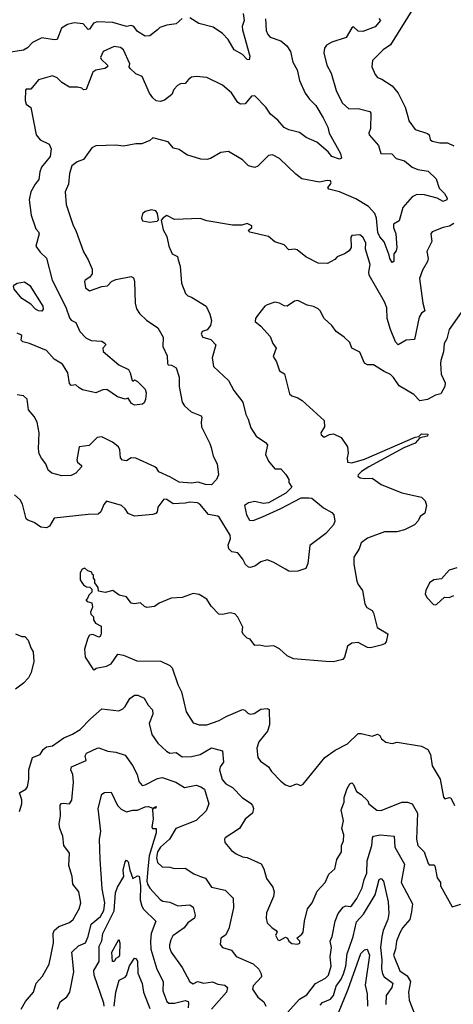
# Model space of a CAD drawing. Extents: x 1246230 to 1426786, y 660032 to 763141.
# Tile 227 of 256: x 1305932 to 1308741, y 726517 to 732890. Entities that reach past the tile are written whole.
import ezdxf

# ---------------------------------------------------------------- set-up
doc = ezdxf.new("R2010")
doc.units = 0

msp = doc.modelspace()

# ---------------------------------------------------------------- linework, layer by layer
at = {"layer": '0CON10XD'}
for points in [[(1308495, 732983.5), (1308335, 732726.7), (1308286, 732695), (1308217.5, 732625), (1308214.2, 732585), (1308235.8, 732535), (1308251.2, 732515), (1308278.8, 732505), (1308345, 732461.1), (1308385, 732415.6), (1308429.5, 732325), (1308447.5, 732262.5), (1308452.9, 732235), (1308495, 732178.9), (1308574.3, 732154.3), (1308584.2, 732144.2), (1308592, 732115), (1308605, 732104.2), (1308655, 732092.1), (1308703.2, 732093.2), (1308745, 732074.2)], [(1306985, 732898.8), (1306946.2, 732863.8), (1306885, 732854.6), (1306841.1, 732838.9), (1306826, 732825), (1306775, 732786.7), (1306746.1, 732783.9), (1306695, 732812.9), (1306670.9, 732845), (1306655, 732853.2), (1306625, 732846.8), (1306535, 732872.8), (1306433.6, 732876.4), (1306411.3, 732868.7), (1306385, 732829.2), (1306375, 732827.5), (1306344.3, 732864.3), (1306285, 732870.7), (1306241.4, 732858.6), (1306203.7, 732836.3), (1306175, 732762.9), (1306155, 732760.5), (1306075, 732772.2), (1306015, 732743.5), (1305982.9, 732707.1), (1305957.8, 732692.2), (1305845.8, 732675)], [(1307524, 732895), (1307529.2, 732819.2), (1307539.5, 732795), (1307555, 732777.8), (1307625, 732753.9), (1307661.9, 732721.9), (1307686.8, 732685), (1307700.9, 732615), (1307729.1, 732565), (1307745, 732497.5), (1307782.7, 732415), (1307810.5, 732375), (1307850, 732335), (1307897.5, 732255), (1307928.9, 732195), (1307937.1, 732155), (1308011.5, 732025), (1308017.2, 731992.8), (1308005, 731987.8), (1307954.3, 732005), (1307930.8, 732035), (1307856.9, 732096.9), (1307788.6, 732128.6), (1307745, 732160), (1307675, 732176.5), (1307645, 732192.2), (1307605, 732240.5), (1307557.9, 732277.9), (1307527.1, 732325), (1307455, 732397.9), (1307434.1, 732395.9), (1307393.7, 732346.3), (1307363.6, 732343.6), (1307344.4, 732355), (1307305, 732417.1), (1307245, 732466.9), (1307145, 732516.5), (1307075, 732522.2), (1307045, 732517.8), (1307025, 732503.1), (1307005, 732476.2), (1306975, 732474), (1306955, 732463.8), (1306931.1, 732438.9), (1306917.1, 732405), (1306870, 732370), (1306845, 732361.1), (1306815.5, 732365.5), (1306794, 732384), (1306773.9, 732413.9), (1306725, 732522.5), (1306685, 732540), (1306647.5, 732575), (1306641.2, 732585), (1306646.1, 732603.9), (1306605, 732695.8), (1306585, 732709.2), (1306545, 732716), (1306472, 732685), (1306456.7, 732645), (1306460, 732635), (1306501.2, 732595), (1306502, 732585), (1306483.3, 732575), (1306425, 732562.6), (1306405, 732550.6), (1306362.7, 732437.3), (1306345.9, 732435.9), (1306335, 732446), (1306306.1, 732453.9), (1306255, 732452.9), (1306204.3, 732484.3), (1306175, 732514.4), (1306145, 732526.7), (1306055, 732501.9), (1306005, 732440), (1305975, 732440), (1305970, 732435), (1305967, 732367), (1305975, 732342.5), (1306005, 732322.5), (1306039.6, 732145), (1306065, 732111.8), (1306123.6, 732083.6), (1306135.5, 732055), (1306129.2, 732005), (1306073.1, 731935), (1306062.2, 731905), (1306056.5, 731855), (1306033.1, 731825), (1306003.8, 731775), (1305993.9, 731723.9), (1306005.6, 731625.6), (1306036.4, 731536.4), (1306055, 731517.5), (1306058.8, 731505), (1306036.7, 731425), (1306063.8, 731385), (1306106.7, 731346.7), (1306143.5, 731205), (1306230.5, 731030.5), (1306255, 730960), (1306265, 730946.2), (1306295, 730931.2), (1306321.1, 730871.1), (1306360.1, 730830.1), (1306395, 730813.3), (1306465, 730809.6), (1306486.2, 730795), (1306490, 730785), (1306471.2, 730765), (1306472.7, 730742.7), (1306575, 730656.2), (1306636.7, 730625), (1306648.8, 730605), (1306660, 730555), (1306665, 730550), (1306675, 730560), (1306695, 730547.5), (1306745, 730498.8), (1306752.2, 730475), (1306747.4, 730432.6)], [(1308258.3, 732898.3), (1308270, 732885), (1308235, 732843.3), (1308155, 732813.5), (1308125.2, 732815.2), (1308095, 732843.8), (1308085, 732836.7), (1308048.1, 732775), (1307954.2, 732745), (1307920, 732725), (1307906, 732705), (1307902.5, 732675), (1307921.5, 732595), (1307951.1, 732545), (1307982.4, 732432.4), (1308021.8, 732351.8), (1308065, 732314.2), (1308125, 732315.5), (1308200, 732295), (1308206, 732285), (1308205.6, 732185), (1308194.3, 732155.7), (1308195.8, 732145), (1308257.5, 732075), (1308271.2, 732025), (1308342.2, 732022.2), (1308371.3, 731991.3), (1308425, 731977.5), (1308474.8, 731934.8), (1308511, 731921), (1308578.8, 731908.8), (1308629.6, 731859.6), (1308649.1, 731799.1), (1308685, 731766.2), (1308701.2, 731735), (1308700, 731725), (1308675, 731714.4), (1308635.8, 731735.8), (1308555, 731755.7), (1308505, 731759.2), (1308475, 731744), (1308415.4, 731674.6), (1308391.1, 731588.9), (1308354.2, 731565.8), (1308354.4, 731545), (1308368.5, 731505), (1308375.6, 731415), (1308372, 731395), (1308356.2, 731373.8), (1308357.1, 731325), (1308345, 731318.8), (1308329.2, 731345), (1308326.4, 731366.4), (1308292.7, 731452.7), (1308264.3, 731485), (1308251.7, 731511.7), (1308244.5, 731605), (1308232.7, 731635), (1308191.7, 731681.7), (1308110.8, 731730.8), (1308005, 731776.4), (1307935, 731794), (1307928.8, 731805), (1307946.2, 731825), (1307950, 731835), (1307945, 731846.2), (1307925, 731848.8), (1307875, 731838.6), (1307760.8, 731860.8), (1307720.9, 731890.9), (1307615, 731990.8), (1307570, 732015), (1307545, 732010.8), (1307475, 731941.2), (1307455.6, 731934.4), (1307415, 731944.4), (1307375, 731984), (1307285, 732037.5), (1307235, 732030), (1307167.7, 731992.3), (1307145, 731984.4), (1307105, 731986.7), (1307015, 732014.4), (1306965, 732050), (1306927.7, 732057.7), (1306895, 732100), (1306795, 732126.2), (1306775, 732108.8), (1306723.6, 732086.4), (1306684.1, 732085.9), (1306605, 732071.5), (1306555, 732076.9), (1306425, 732074), (1306400.3, 732059.7), (1306345, 731986), (1306305, 731970.8), (1306269.5, 731945), (1306254.5, 731895), (1306248.5, 731825), (1306227.8, 731775), (1306232.2, 731695), (1306275.5, 731565), (1306298.7, 731518.7), (1306346.6, 731386.6), (1306376.5, 731336.5), (1306402.3, 731275), (1306401.8, 731245), (1306386, 731224), (1306355.8, 731205), (1306352.1, 731195), (1306358.9, 731155), (1306385, 731135.6), (1306465, 731163.5), (1306501.5, 731168.5), (1306528, 731195), (1306555, 731207.9), (1306655, 731228.8), (1306668.7, 731218.7), (1306676.8, 731196.8), (1306680.9, 731055), (1306689.7, 731019.7), (1306709.1, 730989.1), (1306754.4, 730944.4), (1306828, 730895), (1306861.5, 730835), (1306858.9, 730775), (1306886.9, 730715), (1306890, 730665), (1306895, 730656.7), (1306915, 730653.3), (1306945, 730636.2), (1306965, 730576.2), (1306965.3, 730515), (1306985.5, 730415), (1307000.5, 730390.5), (1307042.2, 730352.2), (1307107.5, 730325), (1307112.5, 730315), (1307106.9, 730285), (1307110.6, 730255), (1307165, 730148), (1307171.7, 730121.7)], [(1307379.5, 732929.5), (1307385.4, 732885), (1307374.3, 732845), (1307376.7, 732825), (1307424, 732655), (1307419.5, 732630.5), (1307405, 732632.5), (1307375.8, 732665), (1307321.9, 732695), (1307282.5, 732762.5), (1307245, 732800.9), (1307185, 732841.5), (1307093.3, 732865), (1307035, 732901.2)], [(1308745, 731570), (1308716.8, 731553.2), (1308675, 731544), (1308605, 731516.9), (1308595.8, 731505), (1308603.1, 731455), (1308570.9, 731389.1), (1308577.8, 731345), (1308574.4, 731325), (1308541.9, 731268.1), (1308523.4, 731215), (1308543.1, 731055), (1308557.1, 731005), (1308535, 730990), (1308519.4, 730965), (1308490, 730820), (1308435, 730816), (1308385, 730786), (1308367.1, 730805), (1308335, 730883.8), (1308313.6, 730955), (1308310, 731025), (1308296.6, 731065), (1308197, 731237), (1308193.8, 731255), (1308202.3, 731305), (1308171.9, 731405), (1308173.8, 731446.2), (1308155, 731482), (1308135, 731498.6), (1308085, 731492.5), (1308076.7, 731483.3), (1308078.8, 731415), (1308067.5, 731395), (1308036.1, 731373.9), (1307990, 731355), (1307973, 731337), (1307927.3, 731312.7), (1307865, 731314), (1307786.7, 731355), (1307729.5, 731399.5), (1307715, 731404), (1307675, 731400), (1307645, 731432.9), (1307585, 731451.4), (1307545, 731487.8), (1307423.3, 731515), (1307412.5, 731525), (1307436.7, 731545), (1307436.7, 731555), (1307405, 731570), (1307370.7, 731559.3), (1307310.5, 731560.5), (1307145, 731589.2), (1307102.3, 731602.3), (1306935, 731596.2), (1306885, 731622), (1306861.4, 731608.6), (1306848.3, 731591.7), (1306860.7, 731530.7), (1306885.9, 731485.9), (1306897.5, 731425), (1306920, 731375), (1306955, 731357.5), (1306959.2, 731335), (1306971.1, 731295), (1306979.4, 731185), (1307007, 731117), (1307021.7, 731101.8), (1307045, 731093.4), (1307139.2, 731035), (1307164.2, 730985), (1307174.2, 730944.2), (1307168.5, 730911.5), (1307147.1, 730882.9), (1307115, 730872.9), (1307108.5, 730855), (1307119.2, 730835), (1307170.2, 730820.2), (1307202.5, 730785), (1307179.5, 730700.5), (1307188.8, 730645), (1307285, 730553.8), (1307320.2, 730490.2), (1307377.1, 730415), (1307396.5, 730335), (1307412.9, 730305), (1307429.1, 730249.1), (1307464.2, 730195), (1307525, 730153.8), (1307537.3, 730137.3), (1307525.6, 730075), (1307545, 730032), (1307585, 729984), (1307625, 729983.8), (1307657, 729947), (1307676.2, 729915), (1307676.2, 729895), (1307695.7, 729865), (1307656.8, 729825), (1307545, 729763.3), (1307509.1, 729759.1), (1307455, 729771.5), (1307415, 729762.1), (1307387.8, 729745), (1307401.8, 729685), (1307421.1, 729651.1), (1307445, 729647.6), (1307505, 729671.4), (1307625, 729725.5), (1307755, 729794.5), (1307806.4, 729796.4), (1307825, 729793.6), (1307900.2, 729730.2), (1307955, 729700), (1307966.9, 729685), (1307974.2, 729645), (1307965, 729620), (1307916, 729565), (1307812.2, 729487.8), (1307798.9, 729371.1), (1307785, 729338.8), (1307735, 729321.2), (1307695, 729319.2), (1307675, 729321.2), (1307655, 729334), (1307575, 729380), (1307535, 729393.8), (1307495, 729381.4), (1307455, 729352.5), (1307425, 729344.2), (1307415, 729346.9), (1307395, 729364.7), (1307378.3, 729398.3), (1307345, 729438.9), (1307306.7, 729445), (1307287.1, 729465), (1307282.1, 729487.9), (1307297, 729533), (1307295.7, 729554.3), (1307225, 729669.3), (1307215, 729677.3), (1307155, 729686.4), (1307098.5, 729755), (1307085, 729763.1), (1307035, 729768.3), (1307005, 729760.8), (1306927, 729757), (1306886.2, 729785), (1306865, 729786.9), (1306826.7, 729735), (1306822.5, 729705), (1306815, 729694.2), (1306795, 729687.5), (1306675.9, 729675.9), (1306635, 729693.3), (1306614.4, 729725), (1306592.5, 729745), (1306495.6, 729774.4), (1306477.3, 729752.7), (1306458.8, 729705), (1306440.8, 729689.2), (1306375, 729688.2), (1306156, 729664), (1306125, 729612.5), (1306105, 729601.2), (1306070, 729605), (1306026.1, 729636.1), (1305985, 729650), (1305975, 729660), (1305949.6, 729755), (1305935, 729782), (1305897.5, 729815)], [(1306775, 731580.5), (1306805, 731584.2), (1306823.3, 731586.7), (1306832.5, 731595), (1306825.8, 731635.8), (1306815, 731652), (1306785, 731659.2), (1306745, 731648.8), (1306726.8, 731633.2), (1306720.8, 731605), (1306727.7, 731587.7), (1306775, 731580.5)], [(1306075, 731004.3), (1306055, 731005.6), (1306035, 731016.7), (1306005, 731048.2), (1305945, 731085.5), (1305896.2, 731145), (1305892.5, 731165), (1305898.6, 731175), (1305915, 731184.5), (1305962.7, 731192.7), (1305998.8, 731168.8), (1306082.2, 731035), (1306084.4, 731015.6), (1306075, 731004.3)], [(1308793.1, 730995), (1308715, 730884), (1308698.9, 730825), (1308681.8, 730795), (1308678.9, 730741.1), (1308660, 730685), (1308658.9, 730665), (1308662.9, 730595), (1308689.3, 730539.3), (1308686, 730515), (1308660.7, 730469.3), (1308625, 730460), (1308575, 730432.5), (1308525, 730423.8), (1308485.5, 730465), (1308390.4, 730520.4), (1308354.7, 730575), (1308335, 730593.9), (1308292.6, 730612.6), (1308225, 730656.7), (1308185, 730656.7), (1308165, 730666.2), (1308135, 730738.1), (1308084.3, 730765), (1308070.2, 730800.2), (1308035, 730835.6), (1307981.6, 730871.6), (1307955, 730911.1), (1307905.6, 730955), (1307879.1, 731005), (1307865, 731017.9), (1307835, 731033.2), (1307795, 731042.4), (1307735, 731072.7), (1307712, 731068), (1307665, 731036), (1307645, 731038), (1307615, 731056.2), (1307585, 731061.2), (1307534.4, 731045.6), (1307520, 731035), (1307473.8, 730975), (1307460, 730955), (1307457, 730937), (1307495, 730906.7), (1307555, 730840), (1307572.5, 730795), (1307593.8, 730765), (1307575, 730710), (1307595.9, 730675.9), (1307615, 730617.5), (1307648.8, 730598.8), (1307679.3, 730469.3), (1307695, 730455.8), (1307735, 730442), (1307762.5, 730425), (1307903.8, 730295), (1307906.1, 730253.9), (1307882.5, 730215), (1307885, 730202.5), (1307905, 730187.5), (1307940, 730205), (1307965, 730210), (1308015, 730186), (1308055.8, 730125), (1308060, 730085), (1308053.3, 730055), (1308056.1, 730026.1), (1308085, 730021.2), (1308165, 730045.2), (1308495, 730187.5), (1308518.6, 730191.4), (1308535, 730208.5), (1308576.8, 730206.8), (1308575, 730193.8), (1308525.4, 730184.6), (1308495, 730149.5), (1308421.2, 730118.8), (1308194.5, 729995.5), (1308146.5, 729965), (1308125.8, 729945), (1308123.8, 729935), (1308137.5, 729925), (1308165, 729920), (1308215, 729922.9), (1308275, 729882), (1308406.9, 729826.9), (1308535, 729800), (1308560, 729775), (1308568, 729745), (1308556.2, 729695), (1308526.2, 729675), (1308514.4, 729645.6), (1308490, 729620), (1308425, 729589.1), (1308375, 729574.5), (1308295, 729574.5), (1308186.2, 729535), (1308144, 729505), (1308130.8, 729465), (1308097.7, 729412.3), (1308096, 729365), (1308116.2, 729255), (1308124.2, 729234.2), (1308153.8, 729195), (1308168.3, 729108.3), (1308181.2, 729085), (1308215, 729066.2), (1308225, 729050), (1308248.6, 728955), (1308316.7, 728915), (1308305.7, 728864.3), (1308295, 728851.2), (1308275, 728842), (1308205, 728824.2), (1308185, 728827.5), (1308125, 728858), (1308085, 728854), (1308055.5, 728834.5), (1308035.8, 728765), (1308025, 728750), (1307965, 728733.3), (1307915, 728736.9), (1307705, 728753.3), (1307665, 728772.9), (1307615, 728818), (1307578.3, 728838.3), (1307525, 728832.5), (1307485, 728842.5), (1307455, 728840), (1307425, 728880), (1307405, 728887.5), (1307381.7, 728911.7), (1307373.8, 728925), (1307377.3, 728957.3), (1307345, 729022.5), (1307326.7, 729045), (1307295, 729052), (1307245, 729040), (1307221.7, 729041.7), (1307172, 729095), (1307145, 729138.8), (1307095, 729170), (1307055, 729175.8), (1306985, 729150.6), (1306914.5, 729145.5), (1306835, 729112.5), (1306805, 729092.9), (1306756.1, 729086.1), (1306741.2, 729091.2), (1306715, 729116.2), (1306675, 729110), (1306655, 729114), (1306625, 729153.8), (1306577.5, 729165), (1306535, 729196.2), (1306485, 729182.5), (1306441.7, 729191.7), (1306440, 729215), (1306420, 729245), (1306420, 729265), (1306410, 729275), (1306410, 729295), (1306401.7, 729301.7), (1306400, 729315), (1306373, 729323), (1306355, 729340), (1306337, 729333), (1306325, 729310), (1306323.8, 729265), (1306335, 729247.5), (1306345, 729232.5), (1306365, 729220), (1306387, 729217), (1306400, 729205), (1306400, 729185), (1306380, 729165), (1306370, 729140), (1306360, 729135), (1306370, 729125), (1306400, 729115), (1306403, 729087), (1306390, 729055), (1306393, 729043), (1306410, 729025), (1306410, 729005), (1306423.6, 728983.6), (1306460, 728965), (1306460, 728915), (1306453, 728897), (1306445, 728893.3), (1306405, 728910), (1306385, 728907.5), (1306372.7, 728887.3), (1306352, 728815), (1306356.7, 728765), (1306405, 728687.5), (1306415, 728682.5), (1306427.5, 728692.5), (1306495, 728706.7), (1306525, 728720), (1306567, 728783), (1306605, 728777.1), (1306691.1, 728741.1), (1306847.6, 728737.6), (1306905, 728710), (1306920, 728695), (1306956.1, 728586.1), (1306980.6, 728540.6), (1307009.8, 728409.8), (1307055, 728340), (1307095, 728325.7), (1307145, 728325.7), (1307225, 728354.4), (1307270.8, 728380.8), (1307375, 728425.5), (1307390.9, 728420.9), (1307410.5, 728400.5), (1307425, 728394.4), (1307450.6, 728399.4), (1307495, 728427.1), (1307535, 728431.4), (1307548.6, 728425), (1307551.1, 728325), (1307537.5, 728285), (1307480.8, 728215), (1307468.8, 728175), (1307476, 728115), (1307491.7, 728091.7), (1307543.9, 728053.9), (1307563.8, 728025), (1307625, 727962), (1307655, 727936.7), (1307685, 727927.5), (1307725, 727943.3), (1307754.2, 727934.2), (1307768.3, 727941.7), (1307908, 728115), (1307975, 728162.9), (1308056.9, 728203.1), (1308125, 728269.2), (1308145, 728270), (1308215, 728252), (1308250, 728265), (1308265, 728256.7), (1308276.7, 728235), (1308305, 728212.9), (1308345, 728205.7), (1308376.7, 728213.3), (1308535, 728187.3), (1308576.9, 728166.9), (1308593.6, 728135), (1308605, 728060), (1308655.6, 727975), (1308677.3, 727857.3), (1308686.4, 727846.4), (1308715, 727856.7), (1308725, 727853.3), (1308750, 727805)], [(1306747.4, 730432.6), (1306739.4, 730410.6), (1306728.3, 730401.7), (1306675, 730395.8), (1306656.9, 730406.9), (1306635, 730440), (1306615, 730433.3), (1306565, 730450), (1306497, 730497), (1306470, 730495), (1306425, 730474), (1306340, 730495), (1306316.4, 730506.4), (1306295, 730526.7), (1306265, 730523.3), (1306254.4, 730535), (1306243.5, 730603.5), (1306209.5, 730659.5), (1306155, 730693.8), (1306105, 730748.8), (1305996.7, 730795), (1305953.3, 730805), (1305942, 730815), (1305946.2, 730845), (1305940.5, 730850.5), (1305915, 730861.1)], [(1307171.7, 730121.7), (1307185.8, 730065.8), (1307211.9, 730015), (1307220, 729945), (1307207.5, 729915), (1307175, 729880), (1307135, 729881.2), (1307087.5, 729897.5), (1307045, 729889.4), (1306965, 729896), (1306909.1, 729929.1), (1306832.7, 729962.7), (1306820, 729985), (1306806.7, 729995), (1306685, 730053.1), (1306655, 730054.4), (1306625, 730035.4), (1306598.2, 730038.2), (1306585.5, 730055), (1306580, 730105), (1306571.5, 730125), (1306533.1, 730155), (1306465, 730189.6), (1306434.2, 730185), (1306382.5, 730135), (1306317.5, 730125), (1306301.7, 730041.7), (1306307, 730027), (1306333.3, 730005), (1306333.3, 729995), (1306295.8, 729954.2), (1306265, 729940), (1306205, 729937.5), (1306140, 729955), (1306116.2, 729975), (1306100.8, 730015), (1306072.9, 730052.9), (1306059.3, 730079.3), (1306053, 730113), (1306058.1, 730215), (1306045.6, 730285), (1306025, 730322.5), (1305989.4, 730365), (1305980.8, 730435), (1305956.7, 730455), (1305915, 730462.7)], [(1308765, 729343.3), (1308715, 729326.2), (1308665, 729270), (1308616.2, 729263.8), (1308587.5, 729245), (1308563.3, 729195), (1308560, 729175), (1308569.3, 729149.3), (1308612.5, 729105), (1308625, 729103.8), (1308635, 729106.7), (1308685, 729152.5), (1308715, 729151.2), (1308745, 729163.8)], [(1305905.3, 728915.3), (1305945, 728897.1), (1305965, 728897.1), (1305986.7, 728875), (1306003.3, 728825), (1306019.3, 728799.3), (1306022.7, 728735), (1306006.4, 728665), (1305988.7, 728631.3), (1305957.7, 728595), (1305905, 728557.5)], [(1305930, 727765), (1305946.2, 727815), (1305945, 727840), (1305931.2, 727885), (1305971.4, 727908.6), (1305982.7, 727925), (1305992.1, 727975), (1305992, 728035), (1306016, 728115), (1306065, 728134.2), (1306085, 728165.8), (1306105, 728184), (1306145, 728191.2), (1306217.3, 728242.7), (1306274, 728265), (1306325, 728295.6), (1306391.8, 728365), (1306465, 728429.4), (1306575, 728417.5), (1306600.2, 728429.8), (1306615.8, 728444.2), (1306645, 728495.6), (1306675, 728517.8), (1306698.3, 728518.3), (1306738.2, 728498.2), (1306763.6, 728453.6), (1306792.4, 728422.4), (1306793.8, 728395), (1306770.9, 728335), (1306787.5, 728262.5), (1306828, 728208), (1306882.9, 728155), (1306905, 728143.6), (1306945, 728146.9), (1306985, 728119.7), (1307045, 728121.9), (1307100.8, 728135), (1307175, 728177.8), (1307245, 728157.5), (1307253.3, 728085), (1307230.5, 728055), (1307227.5, 728035), (1307243.1, 727973.1), (1307268.6, 727945), (1307311.3, 727921.3), (1307374, 727855), (1307428.3, 727818.3), (1307440.6, 727805), (1307446.9, 727785), (1307440, 727755), (1307392.5, 727715), (1307356, 727654), (1307263.8, 727595), (1307258.8, 727585), (1307261.2, 727565), (1307303.4, 727513.4), (1307335, 727490.8), (1307375, 727470.8), (1307405, 727468), (1307495.6, 727425.6), (1307514.3, 727394.3), (1307531.4, 727331.4), (1307572.9, 727275), (1307581.4, 727245), (1307575.6, 727215), (1307530.9, 727109.1), (1307528.9, 727075), (1307535.5, 727045.5), (1307565, 727014.4), (1307594, 726995), (1307600, 726985), (1307590, 726965), (1307605, 726934), (1307615, 726930), (1307655, 726951.2), (1307667.5, 726945), (1307676.7, 726925), (1307695, 726911.2), (1307733, 726907), (1307746.4, 726913.6), (1307746.7, 726925), (1307727.5, 726945), (1307759.8, 726970.2), (1307768.6, 726985), (1307776.9, 727055), (1307796.9, 727135), (1307826.5, 727175), (1307860.4, 727249.6), (1307910.8, 727305), (1307935, 727360), (1307974.2, 727395), (1307986.7, 727455), (1308017.5, 727505), (1308017.1, 727545), (1308029.2, 727575), (1308032, 727615), (1308018.6, 727655), (1308029.4, 727705), (1308015.6, 727775), (1308033.8, 727825), (1308034.2, 727855), (1308053.3, 727915), (1308070, 727945), (1308085, 727950), (1308095, 727940), (1308114, 727894), (1308145, 727876), (1308186.7, 727835), (1308193.8, 727815), (1308245, 727774.3), (1308275, 727772), (1308407.5, 727825), (1308445.2, 727825.2), (1308473.8, 727815), (1308508.5, 727755), (1308503.6, 727585), (1308512.1, 727545), (1308552.7, 727505), (1308578, 727428), (1308585, 727420.8), (1308615, 727420), (1308622.7, 727412.7), (1308636.4, 727336.4), (1308658.6, 727305), (1308658.8, 727285), (1308735, 727147.5), (1308791.2, 727165)], [(1305941.8, 726485), (1305970.8, 726535), (1306022.5, 726595), (1306039.4, 726655), (1306079.7, 726700.3), (1306124.1, 726775.9), (1306135, 726840), (1306151.2, 726915), (1306148, 726975), (1306155.4, 726995), (1306185, 727020), (1306255, 727047.3), (1306278.9, 727065), (1306317.7, 727135), (1306328.2, 727175), (1306315.7, 727245), (1306275.5, 727295), (1306271.1, 727345), (1306249.5, 727415), (1306255.6, 727495), (1306218.2, 727545), (1306210.9, 727605), (1306192.2, 727655), (1306188.5, 727685), (1306196.8, 727736.8), (1306194.2, 727805.8), (1306202.9, 727817.1), (1306215, 727820), (1306255, 727815.8), (1306270.5, 727839.5), (1306281.4, 727955), (1306277.5, 728005), (1306264.4, 728035), (1306268.6, 728055), (1306362.5, 728095), (1306356.7, 728125), (1306365, 728143.3), (1306435, 728175.7), (1306445, 728177.1), (1306502.5, 728155), (1306555, 728148.6), (1306615, 728130), (1306663.4, 728063.4), (1306692.5, 728005), (1306705, 727960), (1306725, 727934.3), (1306745, 727938.6), (1306825, 727978.2), (1306855, 727984.1), (1306944.8, 727954.8), (1306999.4, 727919.4), (1307075, 727935.2), (1307106.7, 727925), (1307128.8, 727908.8), (1307156.7, 727815), (1307139.7, 727770.3), (1307075, 727706), (1306944.8, 727655.2), (1306903.6, 727586.4), (1306845, 727534.3), (1306825, 727504), (1306817.5, 727465), (1306825.6, 727435), (1306855, 727407.1), (1306905, 727405.6), (1306935, 727396), (1307005, 727399.2), (1307060.6, 727360.6), (1307103.5, 727343.5), (1307135, 727332.9), (1307175, 727276.4), (1307264, 727255), (1307314.6, 727204.6), (1307317.4, 727142.6), (1307288.1, 727005), (1307265.6, 726964.4), (1307236.2, 726945), (1307231.2, 726905), (1307245, 726883.8), (1307305, 726868), (1307335, 726827.5), (1307445, 726778.9), (1307481.9, 726745), (1307496.9, 726715), (1307499.2, 726695), (1307445, 726637.1), (1307440, 726615), (1307475, 726563.8), (1307514.2, 726534.2), (1307526.2, 726505)], [(1306177.1, 726485), (1306195, 726534), (1306237.9, 726565), (1306256.5, 726595), (1306283.3, 726726.7), (1306269.2, 726855), (1306314.1, 726895.9), (1306358.2, 726915), (1306376.2, 726955), (1306394.7, 727035), (1306455, 727085.7), (1306476.9, 727125), (1306483, 727173), (1306467.1, 727265), (1306453.8, 727456.2), (1306449.4, 727585), (1306457.3, 727635), (1306441.3, 727785), (1306465, 727876.7), (1306482.5, 727887.5), (1306525, 727889.2), (1306565, 727804.2), (1306590.2, 727780.2), (1306625, 727761.9), (1306665, 727773.5), (1306695, 727774.5), (1306745, 727795.3), (1306767, 727797), (1306795, 727787.5), (1306817, 727797), (1306815, 727787.5), (1306796.2, 727783.8), (1306792.7, 727777.3), (1306796, 727715), (1306787.8, 727665), (1306792.5, 727655), (1306815.5, 727655.5), (1306816.5, 727626.5), (1306771.9, 727478.1), (1306761.9, 727395), (1306755.2, 727315), (1306759.1, 727295), (1306775, 727268.5), (1306841.2, 727195), (1306858.8, 727185), (1306905, 727177.5), (1306956.2, 727155), (1307035, 727160.8), (1307056.4, 727145), (1307070, 727095), (1307063.8, 727075), (1307021.4, 727045), (1306997.6, 727012.4), (1306925, 726959.5), (1306910.4, 726935), (1306902.6, 726902.6), (1306902.7, 726885), (1306914.5, 726855), (1306985.3, 726755.3), (1307035, 726662), (1307055, 726650), (1307085, 726664.4), (1307125, 726653.9), (1307182, 726662), (1307215, 726648.2), (1307261.5, 726641.5), (1307278.1, 726625), (1307271.2, 726595), (1307175.6, 726485)], [(1307665, 726462), (1307745, 726551.4), (1307791.7, 726578.3), (1307849.2, 726650.8), (1307914.3, 726685.7), (1307933.2, 726705), (1307949.5, 726765), (1307943.3, 726825), (1307952.5, 726885), (1307943.8, 726925), (1307956.4, 726956.4), (1307976.4, 727055), (1307996.5, 727105), (1308028.6, 727145), (1308045, 727154.3), (1308075, 727150), (1308085, 727155.8), (1308117.4, 727202.6), (1308150, 727270), (1308163.4, 727325), (1308180.6, 727365), (1308184.1, 727445), (1308213.2, 727545), (1308217.8, 727595), (1308223.9, 727606.1), (1308266.8, 727613.2), (1308357.5, 727605), (1308363.6, 727535), (1308425.2, 727425.2), (1308403.6, 727305), (1308476.7, 727166.7), (1308469.8, 727115), (1308459.3, 727065), (1308415, 727014.4), (1308395, 726980), (1308373.8, 726925), (1308367.5, 726875), (1308354.2, 726835), (1308395, 726733.1), (1308441.6, 726701.6), (1308463.1, 726665), (1308451.2, 726595), (1308455.6, 726545), (1308508.9, 726405)], [(1306479.1, 726505), (1306477.6, 726525), (1306414.5, 726705), (1306412.9, 726735), (1306447.3, 726795), (1306446.8, 726893.2), (1306465, 726928), (1306470.2, 726975), (1306545, 727121.4), (1306552.2, 727237.8), (1306565, 727274.4), (1306606.3, 727345), (1306602, 727385), (1306615, 727440), (1306625, 727449.2), (1306635, 727438.8), (1306645.3, 727385), (1306665, 727332.5), (1306695, 727348.6), (1306706, 727346), (1306714, 727285), (1306712.8, 727192.8), (1306722.4, 727152.4), (1306735, 727132.3), (1306813.1, 727055), (1306784.7, 726975.3), (1306778.6, 726925), (1306782.6, 726875), (1306821.1, 726745), (1306860.9, 726665), (1306859.6, 726605), (1306884.5, 726535), (1306899.2, 726525), (1306935.4, 726524.6), (1307005, 726541.8), (1307024.2, 726535), (1307026.7, 726525), (1307023.2, 726495)], [(1307877.9, 726512.1), (1307895, 726528), (1307945, 726550.9), (1307964.7, 726575), (1307982.3, 726635), (1308015, 726679.4), (1308031, 726715), (1308044.8, 726765), (1308053.8, 726846.2), (1308064.4, 726875), (1308092, 726955), (1308115, 727050), (1308158.5, 727101.5), (1308234.7, 727225), (1308261.2, 727325), (1308275, 727330.5), (1308288.8, 727315), (1308319.4, 727179.4), (1308322.8, 727105), (1308316.2, 727065), (1308286.5, 726995), (1308277.5, 726955), (1308270.6, 726885), (1308278.3, 726805), (1308275.8, 726745.8), (1308282.5, 726715), (1308294.5, 726695), (1308350, 726655), (1308342.9, 726625), (1308306, 726575), (1308303.2, 726515)], [(1306545, 726794), (1306534.3, 726795), (1306529.7, 726855), (1306575, 726936.7), (1306580.6, 726915), (1306579.1, 726835), (1306574, 726825), (1306555, 726814), (1306545, 726794)], [(1307997.2, 726462.8), (1308060.8, 726615), (1308142.3, 726845), (1308165, 726869.1), (1308183, 726873), (1308197.6, 726835), (1308171.1, 726641.1), (1308183.8, 726585), (1308185.5, 726505.5)], [(1306544.9, 726505), (1306554.2, 726595.8), (1306576.7, 726673.3), (1306615, 726692.5), (1306625, 726703.8), (1306644.1, 726765.9), (1306675.8, 726815.8), (1306685, 726814), (1306696.4, 726796.4), (1306698.6, 726718.6), (1306725, 726652.5), (1306735, 726596), (1306775, 726490)]]:
    msp.add_lwpolyline(points, dxfattribs=at)

doc.saveas('drawing.dxf')
